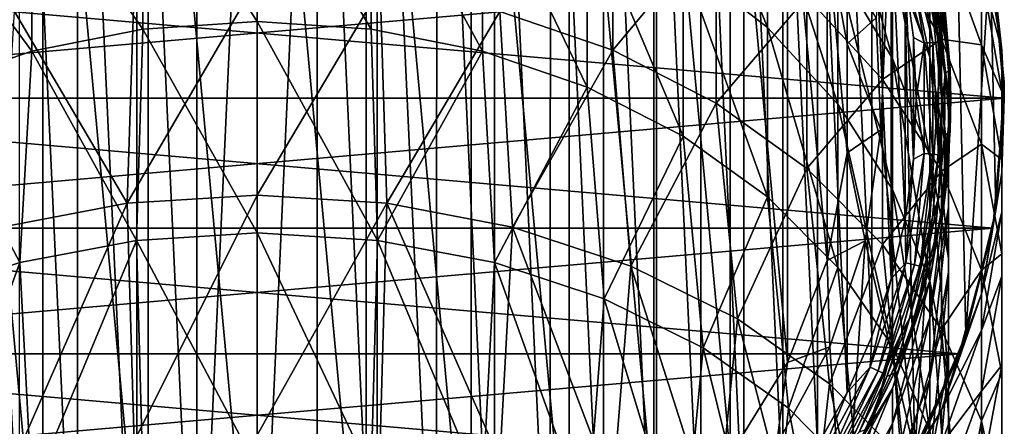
# Model space of a CAD drawing. Header units: millimetres. Extents: x -27 to 78, y -1 to 325.
# Tile 124 of 128: x -4 to 14, y 305 to 313. Entities that reach past the tile are written whole.
import ezdxf

# ---------------------------------------------------------------- set-up
doc = ezdxf.new("R2010")
doc.units = ezdxf.units.MM
doc.header["$LTSCALE"] = 65.185185
for name, color, linetype in [('129', 7, 'CONTINUOUS'), ('131', 7, 'CONTINUOUS'), ('132', 7, 'CONTINUOUS'), ('133', 7, 'CONTINUOUS'), ('134', 7, 'CONTINUOUS'), ('135', 7, 'CONTINUOUS'), ('136', 7, 'CONTINUOUS'), ('137', 7, 'CONTINUOUS'), ('138', 7, 'CONTINUOUS'), ('139', 7, 'CONTINUOUS'), ('145', 7, 'CONTINUOUS'), ('147', 7, 'CONTINUOUS'), ('149', 7, 'CONTINUOUS'), ('150', 7, 'CONTINUOUS'), ('151', 7, 'CONTINUOUS'), ('162', 7, 'CONTINUOUS'), ('171', 7, 'CONTINUOUS'), ('267', 7, 'CONTINUOUS'), ('268', 7, 'CONTINUOUS'), ('269', 7, 'CONTINUOUS'), ('270', 7, 'CONTINUOUS')]:
    doc.layers.add(name, color=color, linetype=linetype)

msp = doc.modelspace()

# ---------------------------------------------------------------- linework, layer by layer
at = {"layer": '129', "color": 7, "linetype": 'CONTINUOUS', "true_color": 0x96918c}
for points in [[(12.803, 313.657, 40), (13, 311.4, 40), (12.886, 313.115, 100), (12.803, 313.657, 40)], [(12.886, 313.115, 100), (13, 311.4, 40), (12.988, 311.951, 100), (12.886, 313.115, 100)], [(12.988, 311.951, 100), (13, 311.4, 40), (12.985, 310.783, 100), (12.988, 311.951, 100)], [(13, 311.4, 40), (12.803, 309.143, 40), (12.985, 310.783, 100), (13, 311.4, 40)], [(12.985, 310.783, 100), (12.803, 309.143, 40), (12.877, 309.619, 100), (12.985, 310.783, 100)], [(12.877, 309.619, 100), (12.803, 309.143, 40), (12.666, 308.47, 100), (12.877, 309.619, 100)], [(12.803, 309.143, 40), (12.216, 306.954, 40), (12.666, 308.47, 100), (12.803, 309.143, 40)], [(12.666, 308.47, 100), (12.216, 306.954, 40), (12.351, 307.345, 100), (12.666, 308.47, 100)], [(12.351, 307.345, 100), (12.216, 306.954, 40), (11.937, 306.252, 100), (12.351, 307.345, 100)], [(12.216, 306.954, 40), (11.258, 304.9, 40), (11.937, 306.252, 100), (12.216, 306.954, 40)], [(11.937, 306.252, 100), (11.258, 304.9, 40), (11.427, 305.201, 100), (11.937, 306.252, 100)]]:
    msp.add_3dface(points, dxfattribs=at)
at = {"layer": '131', "color": 7, "linetype": 'CONTINUOUS', "true_color": 0x96918c}
for points in [[(13.737, 314.099, 101.35), (13.997, 311.707, 101.35), (13.787, 313.831, 40), (13.737, 314.099, 101.35)], [(13.787, 313.831, 40), (13.997, 311.707, 101.35), (14, 311.4, 40), (13.787, 313.831, 40)], [(13.997, 311.707, 101.35), (13.842, 309.306, 101.35), (14, 311.4, 40), (13.997, 311.707, 101.35)], [(14, 311.4, 40), (13.842, 309.306, 101.35), (13.787, 308.969, 40), (14, 311.4, 40)], [(13.842, 309.306, 101.35), (13.279, 306.966, 101.35), (13.787, 308.969, 40), (13.842, 309.306, 101.35)], [(13.787, 308.969, 40), (13.279, 306.966, 101.35), (13.156, 306.612, 40), (13.787, 308.969, 40)], [(13.279, 306.966, 101.35), (12.324, 304.757, 101.35), (13.156, 306.612, 40), (13.279, 306.966, 101.35)], [(13.156, 306.612, 40), (12.324, 304.757, 101.35), (12.124, 304.4, 40), (13.156, 306.612, 40)]]:
    msp.add_3dface(points, dxfattribs=at)
at = {"layer": '132', "color": 7, "linetype": 'CONTINUOUS', "true_color": 0x96918c}
for points in [[(-2.257, 308.737, 2.663), (0, 304.468, -1.419), (0, 308.877, 2.523), (-2.257, 308.737, 2.663)], [(-4.446, 308.322, 3.078), (-4.221, 304.029, -0.868), (-2.257, 308.737, 2.663), (-4.446, 308.322, 3.078)], [(-4.221, 304.029, -0.868), (-2.14, 304.358, -1.28), (-2.257, 308.737, 2.663), (-4.221, 304.029, -0.868)], [(-2.14, 304.358, -1.28), (0, 304.468, -1.419), (-2.257, 308.737, 2.663), (-2.14, 304.358, -1.28)], [(-6.5, 307.645, 3.755), (-6.187, 303.491, -0.194), (-4.446, 308.322, 3.078), (-6.5, 307.645, 3.755)], [(-6.187, 303.491, -0.194), (-4.221, 304.029, -0.868), (-4.446, 308.322, 3.078), (-6.187, 303.491, -0.194)]]:
    msp.add_3dface(points, dxfattribs=at)
at = {"layer": '133', "color": 7, "linetype": 'CONTINUOUS', "true_color": 0x96918c}
for points in [[(0, 308.877, 2.523), (0, 304.468, -1.419), (2.14, 304.358, -1.28), (0, 308.877, 2.523)], [(0, 308.877, 2.523), (2.14, 304.358, -1.28), (2.257, 308.737, 2.663), (0, 308.877, 2.523)], [(2.14, 304.358, -1.28), (4.221, 304.029, -0.868), (2.257, 308.737, 2.663), (2.14, 304.358, -1.28)], [(2.257, 308.737, 2.663), (4.221, 304.029, -0.868), (4.446, 308.322, 3.078), (2.257, 308.737, 2.663)], [(4.221, 304.029, -0.868), (6.187, 303.491, -0.194), (4.446, 308.322, 3.078), (4.221, 304.029, -0.868)], [(4.446, 308.322, 3.078), (6.187, 303.491, -0.194), (6.5, 307.645, 3.755), (4.446, 308.322, 3.078)], [(6.187, 303.491, -0.194), (7.985, 302.758, 0.724), (6.5, 307.645, 3.755), (6.187, 303.491, -0.194)], [(6.5, 307.645, 3.755), (7.985, 302.758, 0.724), (8.356, 306.726, 4.674), (6.5, 307.645, 3.755)], [(7.985, 302.758, 0.724), (9.564, 301.851, 1.86), (8.356, 306.726, 4.674), (7.985, 302.758, 0.724)], [(8.356, 306.726, 4.674), (9.564, 301.851, 1.86), (9.959, 305.593, 5.807), (8.356, 306.726, 4.674)], [(9.564, 301.851, 1.86), (10.883, 300.793, 3.184), (9.959, 305.593, 5.807), (9.564, 301.851, 1.86)], [(9.959, 305.593, 5.807), (10.883, 300.793, 3.184), (11.258, 304.28, 7.12), (9.959, 305.593, 5.807)]]:
    msp.add_3dface(points, dxfattribs=at)
at = {"layer": '134', "color": 7, "linetype": 'CONTINUOUS', "true_color": 0x96918c}
for points in [[(0, 312.837, 6.955), (0, 316.28, 11.807), (-2.14, 316.129, 11.902), (0, 312.837, 6.955)], [(-4.221, 315.683, 12.182), (-2.14, 312.698, 7.066), (-2.14, 316.129, 11.902), (-4.221, 315.683, 12.182)], [(-2.14, 312.698, 7.066), (0, 312.837, 6.955), (-2.14, 316.129, 11.902), (-2.14, 312.698, 7.066)], [(-6.187, 314.953, 12.641), (-4.221, 312.286, 7.394), (-4.221, 315.683, 12.182), (-6.187, 314.953, 12.641)], [(-4.221, 312.286, 7.394), (-2.14, 312.698, 7.066), (-4.221, 315.683, 12.182), (-4.221, 312.286, 7.394)], [(-6.187, 311.612, 7.932), (-4.221, 312.286, 7.394), (-6.187, 314.953, 12.641), (-6.187, 311.612, 7.932)], [(-4.221, 312.286, 7.394), (-2.257, 308.737, 2.663), (-2.14, 312.698, 7.066), (-4.221, 312.286, 7.394)], [(-2.257, 308.737, 2.663), (0, 308.877, 2.523), (-2.14, 312.698, 7.066), (-2.257, 308.737, 2.663)], [(-2.14, 312.698, 7.066), (0, 308.877, 2.523), (0, 312.837, 6.955), (-2.14, 312.698, 7.066)], [(-6.187, 311.612, 7.932), (-4.446, 308.322, 3.078), (-4.221, 312.286, 7.394), (-6.187, 311.612, 7.932)], [(-4.446, 308.322, 3.078), (-2.257, 308.737, 2.663), (-4.221, 312.286, 7.394), (-4.446, 308.322, 3.078)], [(-6.5, 307.645, 3.755), (-4.446, 308.322, 3.078), (-6.187, 311.612, 7.932), (-6.5, 307.645, 3.755)]]:
    msp.add_3dface(points, dxfattribs=at)
at = {"layer": '135', "color": 7, "linetype": 'CONTINUOUS', "true_color": 0x96918c}
for points in [[(7.985, 313.958, 13.265), (9.564, 312.727, 14.039), (7.985, 316.687, 18.204), (7.985, 313.958, 13.265)], [(7.985, 316.687, 18.204), (9.564, 312.727, 14.039), (9.564, 315.376, 18.834), (7.985, 316.687, 18.204)], [(0, 316.28, 11.807), (0, 312.837, 6.955), (2.14, 312.698, 7.066), (0, 316.28, 11.807)], [(0, 316.28, 11.807), (2.14, 312.698, 7.066), (2.14, 316.129, 11.902), (0, 316.28, 11.807)], [(2.14, 312.698, 7.066), (4.221, 312.286, 7.394), (2.14, 316.129, 11.902), (2.14, 312.698, 7.066)], [(2.14, 316.129, 11.902), (4.221, 312.286, 7.394), (4.221, 315.683, 12.182), (2.14, 316.129, 11.902)], [(10.883, 313.85, 19.569), (11.905, 312.148, 20.388), (10.883, 315.872, 24.455), (10.883, 313.85, 19.569)], [(10.883, 315.872, 24.455), (11.905, 312.148, 20.388), (11.905, 314.089, 25.078), (10.883, 315.872, 24.455)], [(4.221, 312.286, 7.394), (6.187, 311.612, 7.932), (4.221, 315.683, 12.182), (4.221, 312.286, 7.394)], [(4.221, 315.683, 12.182), (6.187, 311.612, 7.932), (6.187, 314.953, 12.641), (4.221, 315.683, 12.182)], [(11.905, 314.089, 25.078), (12.602, 312.172, 25.749), (11.905, 315.493, 29.957), (11.905, 314.089, 25.078)], [(11.905, 315.493, 29.957), (12.602, 312.172, 25.749), (12.602, 313.513, 30.408), (11.905, 315.493, 29.957)], [(9.564, 312.727, 14.039), (10.883, 311.292, 14.94), (9.564, 315.376, 18.834), (9.564, 312.727, 14.039)], [(9.564, 315.376, 18.834), (10.883, 311.292, 14.94), (10.883, 313.85, 19.569), (9.564, 315.376, 18.834)], [(6.187, 311.612, 7.932), (7.985, 310.694, 8.664), (6.187, 314.953, 12.641), (6.187, 311.612, 7.932)], [(6.187, 314.953, 12.641), (7.985, 310.694, 8.664), (7.985, 313.958, 13.265), (6.187, 314.953, 12.641)], [(12.956, 312.218, 35.424), (12.803, 313.657, 40), (12.602, 314.322, 35.188), (12.956, 312.218, 35.424)], [(12.956, 312.218, 35.424), (12.602, 314.322, 35.188), (12.956, 311.448, 30.878), (12.956, 312.218, 35.424)], [(12.602, 314.322, 35.188), (12.602, 313.513, 30.408), (12.956, 311.448, 30.878), (12.602, 314.322, 35.188)], [(11.905, 312.148, 20.388), (12.602, 310.318, 21.269), (11.905, 314.089, 25.078), (11.905, 312.148, 20.388)], [(11.905, 314.089, 25.078), (12.602, 310.318, 21.269), (12.602, 312.172, 25.749), (11.905, 314.089, 25.078)], [(7.985, 310.694, 8.664), (9.564, 309.557, 9.571), (7.985, 313.958, 13.265), (7.985, 310.694, 8.664)], [(7.985, 313.958, 13.265), (9.564, 309.557, 9.571), (9.564, 312.727, 14.039), (7.985, 313.958, 13.265)], [(10.883, 311.292, 14.94), (11.905, 309.693, 15.945), (10.883, 313.85, 19.569), (10.883, 311.292, 14.94)], [(10.883, 313.85, 19.569), (11.905, 309.693, 15.945), (11.905, 312.148, 20.388), (10.883, 313.85, 19.569)], [(13, 311.4, 40), (12.803, 313.657, 40), (12.956, 312.218, 35.424), (13, 311.4, 40)], [(12.602, 312.172, 25.749), (12.956, 310.173, 26.447), (12.602, 313.513, 30.408), (12.602, 312.172, 25.749)], [(12.602, 313.513, 30.408), (12.956, 310.173, 26.447), (12.956, 311.448, 30.878), (12.602, 313.513, 30.408)], [(0, 308.877, 2.523), (2.257, 308.737, 2.663), (0, 312.837, 6.955), (0, 308.877, 2.523)], [(0, 312.837, 6.955), (2.257, 308.737, 2.663), (2.14, 312.698, 7.066), (0, 312.837, 6.955)], [(2.14, 312.698, 7.066), (2.257, 308.737, 2.663), (4.221, 312.286, 7.394), (2.14, 312.698, 7.066)], [(9.564, 309.557, 9.571), (10.883, 308.232, 10.627), (9.564, 312.727, 14.039), (9.564, 309.557, 9.571)], [(9.564, 312.727, 14.039), (10.883, 308.232, 10.627), (10.883, 311.292, 14.94), (9.564, 312.727, 14.039)], [(2.257, 308.737, 2.663), (4.446, 308.322, 3.078), (4.221, 312.286, 7.394), (2.257, 308.737, 2.663)], [(4.221, 312.286, 7.394), (4.446, 308.322, 3.078), (6.187, 311.612, 7.932), (4.221, 312.286, 7.394)], [(11.905, 309.693, 15.945), (12.602, 307.974, 17.025), (11.905, 312.148, 20.388), (11.905, 309.693, 15.945)], [(11.905, 312.148, 20.388), (12.602, 307.974, 17.025), (12.602, 310.318, 21.269), (11.905, 312.148, 20.388)], [(12.602, 310.318, 21.269), (12.956, 308.41, 22.187), (12.602, 312.172, 25.749), (12.602, 310.318, 21.269)], [(12.602, 312.172, 25.749), (12.956, 308.41, 22.187), (12.956, 310.173, 26.447), (12.602, 312.172, 25.749)], [(12.956, 310.084, 35.663), (13, 311.4, 40), (12.956, 312.218, 35.424), (12.956, 310.084, 35.663)], [(12.956, 310.084, 35.663), (12.956, 312.218, 35.424), (12.956, 309.354, 31.355), (12.956, 310.084, 35.663)], [(12.956, 312.218, 35.424), (12.956, 311.448, 30.878), (12.956, 309.354, 31.355), (12.956, 312.218, 35.424)], [(4.446, 308.322, 3.078), (6.5, 307.645, 3.755), (6.187, 311.612, 7.932), (4.446, 308.322, 3.078)], [(6.187, 311.612, 7.932), (6.5, 307.645, 3.755), (7.985, 310.694, 8.664), (6.187, 311.612, 7.932)], [(12.803, 309.143, 40), (13, 311.4, 40), (12.956, 310.084, 35.663), (12.803, 309.143, 40)], [(12.956, 310.173, 26.447), (12.956, 308.146, 27.156), (12.956, 311.448, 30.878), (12.956, 310.173, 26.447)], [(12.956, 311.448, 30.878), (12.956, 308.146, 27.156), (12.956, 309.354, 31.355), (12.956, 311.448, 30.878)], [(10.883, 308.232, 10.627), (11.905, 306.756, 11.805), (10.883, 311.292, 14.94), (10.883, 308.232, 10.627)], [(10.883, 311.292, 14.94), (11.905, 306.756, 11.805), (11.905, 309.693, 15.945), (10.883, 311.292, 14.94)], [(6.5, 307.645, 3.755), (8.356, 306.726, 4.674), (7.985, 310.694, 8.664), (6.5, 307.645, 3.755)], [(7.985, 310.694, 8.664), (8.356, 306.726, 4.674), (9.564, 309.557, 9.571), (7.985, 310.694, 8.664)], [(12.602, 307.974, 17.025), (12.956, 306.18, 18.151), (12.602, 310.318, 21.269), (12.602, 307.974, 17.025)], [(12.602, 310.318, 21.269), (12.956, 306.18, 18.151), (12.956, 308.41, 22.187), (12.602, 310.318, 21.269)], [(12.956, 308.41, 22.187), (12.956, 306.475, 23.118), (12.956, 310.173, 26.447), (12.956, 308.41, 22.187)], [(12.956, 310.173, 26.447), (12.956, 306.475, 23.118), (12.956, 308.146, 27.156), (12.956, 310.173, 26.447)], [(12.602, 307.98, 35.899), (12.803, 309.143, 40), (12.956, 310.084, 35.663), (12.602, 307.98, 35.899)], [(12.602, 307.98, 35.899), (12.956, 310.084, 35.663), (12.602, 307.289, 31.825), (12.602, 307.98, 35.899)], [(12.956, 310.084, 35.663), (12.956, 309.354, 31.355), (12.602, 307.289, 31.825), (12.956, 310.084, 35.663)], [(8.356, 306.726, 4.674), (9.959, 305.593, 5.807), (9.564, 309.557, 9.571), (8.356, 306.726, 4.674)], [(9.564, 309.557, 9.571), (9.959, 305.593, 5.807), (10.883, 308.232, 10.627), (9.564, 309.557, 9.571)], [(11.905, 306.756, 11.805), (12.602, 305.168, 13.071), (11.905, 309.693, 15.945), (11.905, 306.756, 11.805)], [(11.905, 309.693, 15.945), (12.602, 305.168, 13.071), (12.602, 307.974, 17.025), (11.905, 309.693, 15.945)], [(12.956, 308.146, 27.156), (12.602, 306.147, 27.855), (12.956, 309.354, 31.355), (12.956, 308.146, 27.156)], [(12.956, 309.354, 31.355), (12.602, 306.147, 27.855), (12.602, 307.289, 31.825), (12.956, 309.354, 31.355)], [(12.216, 306.954, 40), (12.803, 309.143, 40), (12.602, 307.98, 35.899), (12.216, 306.954, 40)], [(12.956, 306.18, 18.151), (12.956, 304.362, 19.294), (12.956, 308.41, 22.187), (12.956, 306.18, 18.151)], [(12.956, 308.41, 22.187), (12.956, 304.362, 19.294), (12.956, 306.475, 23.118), (12.956, 308.41, 22.187)], [(9.959, 305.593, 5.807), (11.258, 304.28, 7.12), (10.883, 308.232, 10.627), (9.959, 305.593, 5.807)], [(10.883, 308.232, 10.627), (11.258, 304.28, 7.12), (11.905, 306.756, 11.805), (10.883, 308.232, 10.627)], [(12.956, 306.475, 23.118), (12.602, 304.567, 24.037), (12.956, 308.146, 27.156), (12.956, 306.475, 23.118)], [(12.956, 308.146, 27.156), (12.602, 304.567, 24.037), (12.602, 306.147, 27.855), (12.956, 308.146, 27.156)], [(11.905, 305.961, 36.125), (12.216, 306.954, 40), (12.602, 307.98, 35.899), (11.905, 305.961, 36.125)], [(11.905, 305.961, 36.125), (12.602, 307.98, 35.899), (11.905, 305.309, 32.276), (11.905, 305.961, 36.125)], [(12.602, 307.98, 35.899), (12.602, 307.289, 31.825), (11.905, 305.309, 32.276), (12.602, 307.98, 35.899)], [(12.602, 305.168, 13.071), (12.956, 303.513, 14.391), (12.602, 307.974, 17.025), (12.602, 305.168, 13.071)], [(12.602, 307.974, 17.025), (12.956, 303.513, 14.391), (12.956, 306.18, 18.151), (12.602, 307.974, 17.025)], [(12.602, 306.147, 27.855), (11.905, 304.23, 28.525), (12.602, 307.289, 31.825), (12.602, 306.147, 27.855)], [(12.602, 307.289, 31.825), (11.905, 304.23, 28.525), (11.905, 305.309, 32.276), (12.602, 307.289, 31.825)], [(11.258, 304.9, 40), (12.216, 306.954, 40), (11.905, 305.961, 36.125), (11.258, 304.9, 40)], [(11.258, 304.28, 7.12), (12.216, 302.828, 8.572), (11.905, 306.756, 11.805), (11.258, 304.28, 7.12)], [(11.905, 306.756, 11.805), (12.216, 302.828, 8.572), (12.602, 305.168, 13.071), (11.905, 306.756, 11.805)], [(12.956, 304.362, 19.294), (12.602, 302.569, 20.42), (12.956, 306.475, 23.118), (12.956, 304.362, 19.294)], [(12.956, 306.475, 23.118), (12.602, 302.569, 20.42), (12.602, 304.567, 24.037), (12.956, 306.475, 23.118)], [(12.602, 304.567, 24.037), (11.905, 302.737, 24.917), (12.602, 306.147, 27.855), (12.602, 304.567, 24.037)], [(12.602, 306.147, 27.855), (11.905, 302.737, 24.917), (11.905, 304.23, 28.525), (12.602, 306.147, 27.855)], [(12.956, 303.513, 14.391), (12.956, 301.834, 15.73), (12.956, 306.18, 18.151), (12.956, 303.513, 14.391)], [(12.956, 306.18, 18.151), (12.956, 301.834, 15.73), (12.956, 304.362, 19.294), (12.956, 306.18, 18.151)], [(10.883, 304.085, 36.336), (11.258, 304.9, 40), (11.905, 305.961, 36.125), (10.883, 304.085, 36.336)], [(10.883, 304.085, 36.336), (11.905, 305.961, 36.125), (10.883, 303.468, 32.696), (10.883, 304.085, 36.336)], [(11.905, 305.961, 36.125), (11.905, 305.309, 32.276), (10.883, 303.468, 32.696), (11.905, 305.961, 36.125)], [(11.905, 304.23, 28.525), (10.883, 302.448, 29.148), (11.905, 305.309, 32.276), (11.905, 304.23, 28.525)], [(11.905, 305.309, 32.276), (10.883, 302.448, 29.148), (10.883, 303.468, 32.696), (11.905, 305.309, 32.276)]]:
    msp.add_3dface(points, dxfattribs=at)
at = {"layer": '136', "color": 7, "linetype": 'CONTINUOUS', "true_color": 0x96918c}
for points in [[(0, 309.584, 1.816), (-2.431, 309.433, 1.967), (0, 313.619, 6.332), (0, 309.584, 1.816)], [(0, 313.619, 6.332), (-2.431, 309.433, 1.967), (-2.304, 313.47, 6.451), (0, 313.619, 6.332)], [(-2.304, 313.47, 6.451), (-2.431, 309.433, 1.967), (-4.546, 313.026, 6.805), (-2.304, 313.47, 6.451)], [(-2.431, 309.433, 1.967), (-4.788, 308.987, 2.413), (-4.546, 313.026, 6.805), (-2.431, 309.433, 1.967)]]:
    msp.add_3dface(points, dxfattribs=at)
at = {"layer": '137', "color": 7, "linetype": 'CONTINUOUS', "true_color": 0x96918c}
for points in [[(6.663, 312.3, 7.384), (4.546, 313.026, 6.805), (6.663, 315.697, 12.173), (6.663, 312.3, 7.384)], [(8.599, 314.627, 12.846), (6.663, 312.3, 7.384), (6.663, 315.697, 12.173), (8.599, 314.627, 12.846)], [(8.599, 311.311, 8.172), (6.663, 312.3, 7.384), (8.599, 314.627, 12.846), (8.599, 311.311, 8.172)], [(10.3, 313.301, 13.679), (8.599, 311.311, 8.172), (8.599, 314.627, 12.846), (10.3, 313.301, 13.679)], [(13.572, 314.566, 35.161), (13.787, 313.831, 40), (13.952, 312.3, 35.415), (13.572, 314.566, 35.161)], [(13.572, 314.566, 35.161), (13.952, 312.3, 35.415), (13.572, 313.752, 30.353), (13.572, 314.566, 35.161)], [(12.821, 312.51, 20.214), (11.72, 314.342, 19.332), (12.821, 314.469, 24.946), (12.821, 312.51, 20.214)], [(13.572, 312.404, 25.668), (12.821, 312.51, 20.214), (12.821, 314.469, 24.946), (13.572, 312.404, 25.668)], [(13.572, 312.404, 25.668), (12.821, 314.469, 24.946), (13.572, 313.752, 30.353), (13.572, 312.404, 25.668)], [(11.72, 311.755, 14.649), (10.3, 313.301, 13.679), (11.72, 314.342, 19.332), (11.72, 311.755, 14.649)], [(12.821, 312.51, 20.214), (11.72, 311.755, 14.649), (11.72, 314.342, 19.332), (12.821, 312.51, 20.214)], [(13.787, 313.831, 40), (14, 311.4, 40), (13.952, 312.3, 35.415), (13.787, 313.831, 40)], [(0, 309.584, 1.816), (0, 313.619, 6.332), (2.304, 313.47, 6.451), (0, 309.584, 1.816)], [(13.952, 312.3, 35.415), (13.952, 311.528, 30.86), (13.572, 313.752, 30.353), (13.952, 312.3, 35.415)], [(13.952, 311.528, 30.86), (13.572, 312.404, 25.668), (13.572, 313.752, 30.353), (13.952, 311.528, 30.86)], [(2.431, 309.433, 1.967), (0, 309.584, 1.816), (2.304, 313.47, 6.451), (2.431, 309.433, 1.967)], [(4.546, 313.026, 6.805), (2.431, 309.433, 1.967), (2.304, 313.47, 6.451), (4.546, 313.026, 6.805)], [(10.3, 310.087, 9.149), (8.599, 311.311, 8.172), (10.3, 313.301, 13.679), (10.3, 310.087, 9.149)], [(11.72, 311.755, 14.649), (10.3, 310.087, 9.149), (10.3, 313.301, 13.679), (11.72, 311.755, 14.649)], [(4.788, 308.987, 2.413), (2.431, 309.433, 1.967), (4.546, 313.026, 6.805), (4.788, 308.987, 2.413)], [(6.663, 312.3, 7.384), (4.788, 308.987, 2.413), (4.546, 313.026, 6.805), (6.663, 312.3, 7.384)], [(12.821, 310.033, 15.731), (11.72, 311.755, 14.649), (12.821, 312.51, 20.214), (12.821, 310.033, 15.731)], [(13.572, 310.539, 21.162), (12.821, 310.033, 15.731), (12.821, 312.51, 20.214), (13.572, 310.539, 21.162)], [(13.572, 310.539, 21.162), (12.821, 312.51, 20.214), (13.572, 312.404, 25.668), (13.572, 310.539, 21.162)], [(13.952, 310.251, 26.42), (13.572, 310.539, 21.162), (13.572, 312.404, 25.668), (13.952, 310.251, 26.42)], [(13.952, 310.251, 26.42), (13.572, 312.404, 25.668), (13.952, 311.528, 30.86), (13.952, 310.251, 26.42)], [(7, 308.257, 3.143), (4.788, 308.987, 2.413), (6.663, 312.3, 7.384), (7, 308.257, 3.143)], [(8.599, 311.311, 8.172), (7, 308.257, 3.143), (6.663, 312.3, 7.384), (8.599, 311.311, 8.172)], [(13.952, 312.3, 35.415), (14, 311.4, 40), (13.952, 310.002, 35.673), (13.952, 312.3, 35.415)], [(13.952, 312.3, 35.415), (13.952, 310.002, 35.673), (13.952, 311.528, 30.86), (13.952, 312.3, 35.415)], [(11.72, 308.66, 10.286), (10.3, 310.087, 9.149), (11.72, 311.755, 14.649), (11.72, 308.66, 10.286)], [(12.821, 310.033, 15.731), (11.72, 308.66, 10.286), (11.72, 311.755, 14.649), (12.821, 310.033, 15.731)], [(14, 311.4, 40), (13.787, 308.969, 40), (13.952, 310.002, 35.673), (14, 311.4, 40)], [(13.952, 310.002, 35.673), (13.952, 309.274, 31.373), (13.952, 311.528, 30.86), (13.952, 310.002, 35.673)], [(13.952, 309.274, 31.373), (13.952, 310.251, 26.42), (13.952, 311.528, 30.86), (13.952, 309.274, 31.373)], [(8.999, 307.268, 4.132), (7, 308.257, 3.143), (8.599, 311.311, 8.172), (8.999, 307.268, 4.132)], [(10.3, 310.087, 9.149), (8.999, 307.268, 4.132), (8.599, 311.311, 8.172), (10.3, 310.087, 9.149)], [(13.572, 308.182, 16.894), (12.821, 310.033, 15.731), (13.572, 310.539, 21.162), (13.572, 308.182, 16.894)], [(13.952, 308.484, 22.151), (13.572, 308.182, 16.894), (13.572, 310.539, 21.162), (13.952, 308.484, 22.151)], [(13.952, 308.484, 22.151), (13.572, 310.539, 21.162), (13.952, 310.251, 26.42), (13.952, 308.484, 22.151)], [(13.952, 308.068, 27.183), (13.952, 308.484, 22.151), (13.952, 310.251, 26.42), (13.952, 308.068, 27.183)], [(13.952, 308.068, 27.183), (13.952, 310.251, 26.42), (13.952, 309.274, 31.373), (13.952, 308.068, 27.183)], [(10.725, 306.048, 5.352), (8.999, 307.268, 4.132), (10.3, 310.087, 9.149), (10.725, 306.048, 5.352)], [(11.72, 308.66, 10.286), (10.725, 306.048, 5.352), (10.3, 310.087, 9.149), (11.72, 308.66, 10.286)], [(12.821, 307.07, 11.554), (11.72, 308.66, 10.286), (12.821, 310.033, 15.731), (12.821, 307.07, 11.554)], [(13.572, 308.182, 16.894), (12.821, 307.07, 11.554), (12.821, 310.033, 15.731), (13.572, 308.182, 16.894)], [(13.952, 310.002, 35.673), (13.787, 308.969, 40), (13.572, 307.736, 35.927), (13.952, 310.002, 35.673)], [(13.952, 310.002, 35.673), (13.572, 307.736, 35.927), (13.952, 309.274, 31.373), (13.952, 310.002, 35.673)], [(13.572, 307.736, 35.927), (13.572, 307.05, 31.88), (13.952, 309.274, 31.373), (13.572, 307.736, 35.927)], [(13.572, 307.05, 31.88), (13.952, 308.068, 27.183), (13.952, 309.274, 31.373), (13.572, 307.05, 31.88)], [(13.787, 308.969, 40), (13.156, 306.612, 40), (13.572, 307.736, 35.927), (13.787, 308.969, 40)], [(12.124, 304.634, 6.766), (10.725, 306.048, 5.352), (11.72, 308.66, 10.286), (12.124, 304.634, 6.766)], [(12.821, 307.07, 11.554), (12.124, 304.634, 6.766), (11.72, 308.66, 10.286), (12.821, 307.07, 11.554)], [(13.952, 306.25, 18.108), (13.572, 308.182, 16.894), (13.952, 308.484, 22.151), (13.952, 306.25, 18.108)], [(13.952, 306.401, 23.154), (13.952, 306.25, 18.108), (13.952, 308.484, 22.151), (13.952, 306.401, 23.154)], [(13.952, 306.401, 23.154), (13.952, 308.484, 22.151), (13.952, 308.068, 27.183), (13.952, 306.401, 23.154)], [(13.572, 305.36, 12.918), (12.821, 307.07, 11.554), (13.572, 308.182, 16.894), (13.572, 305.36, 12.918)], [(13.952, 306.25, 18.108), (13.572, 305.36, 12.918), (13.572, 308.182, 16.894), (13.952, 306.25, 18.108)], [(13.572, 305.915, 27.936), (13.952, 306.401, 23.154), (13.952, 308.068, 27.183), (13.572, 305.915, 27.936)], [(13.572, 305.915, 27.936), (13.952, 308.068, 27.183), (13.572, 307.05, 31.88), (13.572, 305.915, 27.936)], [(13.572, 307.736, 35.927), (13.156, 306.612, 40), (12.821, 305.562, 36.17), (13.572, 307.736, 35.927)], [(13.572, 307.736, 35.927), (12.821, 305.562, 36.17), (13.572, 307.05, 31.88), (13.572, 307.736, 35.927)], [(13.156, 303.07, 8.33), (12.124, 304.634, 6.766), (12.821, 307.07, 11.554), (13.156, 303.07, 8.33)], [(13.572, 305.36, 12.918), (13.156, 303.07, 8.33), (12.821, 307.07, 11.554), (13.572, 305.36, 12.918)], [(12.821, 305.562, 36.17), (12.821, 304.918, 32.366), (13.572, 307.05, 31.88), (12.821, 305.562, 36.17)], [(12.821, 304.918, 32.366), (13.572, 305.915, 27.936), (13.572, 307.05, 31.88), (12.821, 304.918, 32.366)], [(13.156, 306.612, 40), (12.124, 304.4, 40), (12.821, 305.562, 36.17), (13.156, 306.612, 40)], [(13.572, 304.346, 24.143), (13.952, 304.292, 19.337), (13.952, 306.401, 23.154), (13.572, 304.346, 24.143)], [(13.572, 304.346, 24.143), (13.952, 306.401, 23.154), (13.572, 305.915, 27.936), (13.572, 304.346, 24.143)], [(13.952, 303.577, 14.34), (13.572, 305.36, 12.918), (13.952, 306.25, 18.108), (13.952, 303.577, 14.34)], [(13.952, 304.292, 19.337), (13.952, 306.25, 18.108), (13.952, 306.401, 23.154), (13.952, 304.292, 19.337)], [(13.952, 304.292, 19.337), (13.952, 303.577, 14.34), (13.952, 306.25, 18.108), (13.952, 304.292, 19.337)], [(12.821, 303.851, 28.657), (13.572, 304.346, 24.143), (13.572, 305.915, 27.936), (12.821, 303.851, 28.657)], [(12.821, 303.851, 28.657), (13.572, 305.915, 27.936), (12.821, 304.918, 32.366), (12.821, 303.851, 28.657)], [(12.821, 305.562, 36.17), (12.124, 304.4, 40), (11.72, 303.541, 36.397), (12.821, 305.562, 36.17)], [(12.821, 305.562, 36.17), (11.72, 303.541, 36.397), (12.821, 304.918, 32.366), (12.821, 305.562, 36.17)], [(13.787, 301.403, 9.997), (13.156, 303.07, 8.33), (13.572, 305.36, 12.918), (13.787, 301.403, 9.997)], [(13.952, 303.577, 14.34), (13.787, 301.403, 9.997), (13.572, 305.36, 12.918), (13.952, 303.577, 14.34)]]:
    msp.add_3dface(points, dxfattribs=at)
at = {"layer": '138', "color": 7, "linetype": 'CONTINUOUS', "true_color": 0x96918c}
for points in [[(-2.431, 309.433, 1.967), (0, 309.584, 1.816), (-2.304, 304.973, -2.051), (-2.431, 309.433, 1.967)], [(0, 309.584, 1.816), (0, 305.092, -2.2), (-2.304, 304.973, -2.051), (0, 309.584, 1.816)], [(-4.788, 308.987, 2.413), (-2.431, 309.433, 1.967), (-4.546, 304.619, -1.607), (-4.788, 308.987, 2.413)], [(-2.431, 309.433, 1.967), (-2.304, 304.973, -2.051), (-4.546, 304.619, -1.607), (-2.431, 309.433, 1.967)]]:
    msp.add_3dface(points, dxfattribs=at)
at = {"layer": '139', "color": 7, "linetype": 'CONTINUOUS', "true_color": 0x96918c}
for points in [[(0, 309.584, 1.816), (2.431, 309.433, 1.967), (0, 305.092, -2.2), (0, 309.584, 1.816)], [(0, 305.092, -2.2), (2.431, 309.433, 1.967), (2.304, 304.973, -2.051), (0, 305.092, -2.2)], [(2.431, 309.433, 1.967), (4.546, 304.619, -1.607), (2.304, 304.973, -2.051), (2.431, 309.433, 1.967)], [(2.431, 309.433, 1.967), (4.788, 308.987, 2.413), (4.546, 304.619, -1.607), (2.431, 309.433, 1.967)], [(4.788, 308.987, 2.413), (6.663, 304.039, -0.881), (4.546, 304.619, -1.607), (4.788, 308.987, 2.413)], [(4.788, 308.987, 2.413), (7, 308.257, 3.143), (6.663, 304.039, -0.881), (4.788, 308.987, 2.413)], [(7, 308.257, 3.143), (8.599, 303.25, 0.107), (6.663, 304.039, -0.881), (7, 308.257, 3.143)], [(7, 308.257, 3.143), (8.999, 307.268, 4.132), (8.599, 303.25, 0.107), (7, 308.257, 3.143)], [(8.999, 307.268, 4.132), (10.3, 302.273, 1.331), (8.599, 303.25, 0.107), (8.999, 307.268, 4.132)], [(8.999, 307.268, 4.132), (10.725, 306.048, 5.352), (10.3, 302.273, 1.331), (8.999, 307.268, 4.132)], [(10.725, 306.048, 5.352), (11.72, 301.135, 2.757), (10.3, 302.273, 1.331), (10.725, 306.048, 5.352)], [(10.725, 306.048, 5.352), (12.124, 304.634, 6.766), (11.72, 301.135, 2.757), (10.725, 306.048, 5.352)]]:
    msp.add_3dface(points, dxfattribs=at)
at = {"layer": '145', "color": 7, "linetype": 'CONTINUOUS', "true_color": 0x191919}
for points in [[(10.68, 314.439, 67.887), (11.057, 312.424, 67.887), (11.602, 312.909, 101.35), (10.68, 314.439, 67.887)], [(11.602, 312.909, 101.35), (11.057, 312.424, 67.887), (11.685, 310.81, 101.35), (11.602, 312.909, 101.35)], [(11.057, 312.424, 67.887), (11.057, 310.376, 67.887), (11.685, 310.81, 101.35), (11.057, 312.424, 67.887)], [(11.685, 310.81, 101.35), (11.057, 310.376, 67.887), (11.392, 308.733, 101.35), (11.685, 310.81, 101.35)], [(11.057, 310.376, 67.887), (10.68, 308.361, 67.887), (11.392, 308.733, 101.35), (11.057, 310.376, 67.887)], [(11.392, 308.733, 101.35), (10.68, 308.361, 67.887), (10.734, 306.744, 101.35), (11.392, 308.733, 101.35)], [(10.68, 308.361, 67.887), (9.94, 306.451, 67.887), (10.734, 306.744, 101.35), (10.68, 308.361, 67.887)], [(10.734, 306.744, 101.35), (9.94, 306.451, 67.887), (9.731, 304.905, 101.35), (10.734, 306.744, 101.35)], [(9.94, 306.451, 67.887), (8.861, 304.708, 67.887), (9.731, 304.905, 101.35), (9.94, 306.451, 67.887)]]:
    msp.add_3dface(points, dxfattribs=at)
at = {"layer": '147', "color": 7, "linetype": 'CONTINUOUS', "true_color": 0x191919}
for points in [[(12.851, 311.4, 68.149), (12.656, 313.632, 68.149), (12.892, 311.861, 100), (12.851, 311.4, 68.149)], [(12.892, 311.861, 100), (12.656, 313.632, 68.149), (12.798, 313.021, 100), (12.892, 311.861, 100)], [(12.881, 310.696, 100), (12.851, 311.4, 68.149), (12.892, 311.861, 100), (12.881, 310.696, 100)], [(12.656, 309.168, 68.149), (12.851, 311.4, 68.149), (12.765, 309.538, 100), (12.656, 309.168, 68.149)], [(12.765, 309.538, 100), (12.851, 311.4, 68.149), (12.881, 310.696, 100), (12.765, 309.538, 100)], [(12.545, 308.394, 100), (12.656, 309.168, 68.149), (12.765, 309.538, 100), (12.545, 308.394, 100)], [(12.076, 307.005, 68.149), (12.656, 309.168, 68.149), (12.223, 307.276, 100), (12.076, 307.005, 68.149)], [(12.223, 307.276, 100), (12.656, 309.168, 68.149), (12.545, 308.394, 100), (12.223, 307.276, 100)], [(11.801, 306.19, 100), (12.076, 307.005, 68.149), (12.223, 307.276, 100), (11.801, 306.19, 100)], [(11.129, 304.975, 68.149), (12.076, 307.005, 68.149), (11.283, 305.147, 100), (11.129, 304.975, 68.149)], [(11.283, 305.147, 100), (12.076, 307.005, 68.149), (11.801, 306.19, 100), (11.283, 305.147, 100)]]:
    msp.add_3dface(points, dxfattribs=at)
at = {"layer": '149', "color": 7, "linetype": 'CONTINUOUS', "true_color": 0x191919}
for points in [[(12.886, 313.115, 100), (12.988, 311.951, 100), (12.798, 313.021, 100), (12.886, 313.115, 100)], [(12.988, 311.951, 100), (12.892, 311.861, 100), (12.798, 313.021, 100), (12.988, 311.951, 100)], [(12.988, 311.951, 100), (12.985, 310.783, 100), (12.892, 311.861, 100), (12.988, 311.951, 100)], [(12.985, 310.783, 100), (12.881, 310.696, 100), (12.892, 311.861, 100), (12.985, 310.783, 100)], [(12.877, 309.619, 100), (12.765, 309.538, 100), (12.881, 310.696, 100), (12.877, 309.619, 100)], [(12.985, 310.783, 100), (12.877, 309.619, 100), (12.881, 310.696, 100), (12.985, 310.783, 100)], [(12.877, 309.619, 100), (12.666, 308.47, 100), (12.765, 309.538, 100), (12.877, 309.619, 100)], [(12.666, 308.47, 100), (12.545, 308.394, 100), (12.765, 309.538, 100), (12.666, 308.47, 100)], [(12.666, 308.47, 100), (12.351, 307.345, 100), (12.545, 308.394, 100), (12.666, 308.47, 100)], [(12.351, 307.345, 100), (12.223, 307.276, 100), (12.545, 308.394, 100), (12.351, 307.345, 100)], [(12.351, 307.345, 100), (11.937, 306.252, 100), (12.223, 307.276, 100), (12.351, 307.345, 100)], [(11.937, 306.252, 100), (11.801, 306.19, 100), (12.223, 307.276, 100), (11.937, 306.252, 100)], [(11.937, 306.252, 100), (11.427, 305.201, 100), (11.801, 306.19, 100), (11.937, 306.252, 100)], [(11.427, 305.201, 100), (11.283, 305.147, 100), (11.801, 306.19, 100), (11.427, 305.201, 100)]]:
    msp.add_3dface(points, dxfattribs=at)
at = {"layer": '150', "color": 7, "linetype": 'CONTINUOUS', "true_color": 0x191919}
for points in [[(12.021, 318.576, 101.35), (11.602, 312.909, 101.35), (11.685, 310.81, 101.35), (12.021, 318.576, 101.35)], [(12.324, 304.757, 101.35), (12.021, 318.576, 101.35), (11.685, 310.81, 101.35), (12.324, 304.757, 101.35)], [(12.324, 304.757, 101.35), (13.072, 316.411, 101.35), (12.021, 318.576, 101.35), (12.324, 304.757, 101.35)], [(12.324, 304.757, 101.35), (13.279, 306.966, 101.35), (13.072, 316.411, 101.35), (12.324, 304.757, 101.35)], [(13.279, 306.966, 101.35), (13.737, 314.099, 101.35), (13.072, 316.411, 101.35), (13.279, 306.966, 101.35)], [(13.279, 306.966, 101.35), (13.842, 309.306, 101.35), (13.737, 314.099, 101.35), (13.279, 306.966, 101.35)], [(13.842, 309.306, 101.35), (13.997, 311.707, 101.35), (13.737, 314.099, 101.35), (13.842, 309.306, 101.35)], [(12.324, 304.757, 101.35), (11.685, 310.81, 101.35), (11.392, 308.733, 101.35), (12.324, 304.757, 101.35)], [(11.004, 302.745, 101.35), (11.392, 308.733, 101.35), (10.734, 306.744, 101.35), (11.004, 302.745, 101.35)], [(11.004, 302.745, 101.35), (12.324, 304.757, 101.35), (11.392, 308.733, 101.35), (11.004, 302.745, 101.35)], [(11.004, 302.745, 101.35), (10.734, 306.744, 101.35), (9.731, 304.905, 101.35), (11.004, 302.745, 101.35)]]:
    msp.add_3dface(points, dxfattribs=at)
at = {"layer": '151', "color": 7, "linetype": 'CONTINUOUS', "true_color": 0x191919}
for points in [[(-2.253, 323.544, 67.65), (-1.127, 323.699, 67.65), (-1.127, 299.101, 67.65), (-2.253, 323.544, 67.65)], [(-1.127, 323.699, 67.65), (0, 323.751, 67.65), (-1.127, 299.101, 67.65), (-1.127, 323.699, 67.65)], [(-1.127, 299.101, 67.65), (0, 323.751, 67.65), (0, 299.049, 67.65), (-1.127, 299.101, 67.65)], [(0, 299.049, 67.65), (0, 323.751, 67.65), (1.127, 323.699, 67.65), (0, 299.049, 67.65)], [(1.127, 299.101, 67.65), (0, 299.049, 67.65), (1.127, 323.699, 67.65), (1.127, 299.101, 67.65)], [(2.253, 299.256, 67.65), (1.127, 299.101, 67.65), (1.127, 323.699, 67.65), (2.253, 299.256, 67.65)], [(2.253, 323.544, 67.65), (2.253, 299.256, 67.65), (1.127, 323.699, 67.65), (2.253, 323.544, 67.65)], [(-3.364, 323.284, 67.65), (-2.253, 323.544, 67.65), (-2.253, 299.256, 67.65), (-3.364, 323.284, 67.65)], [(-2.253, 299.256, 67.65), (-2.253, 323.544, 67.65), (-1.127, 299.101, 67.65), (-2.253, 299.256, 67.65)], [(3.364, 299.516, 67.65), (2.253, 299.256, 67.65), (2.253, 323.544, 67.65), (3.364, 299.516, 67.65)], [(3.365, 323.283, 67.65), (3.364, 299.516, 67.65), (2.253, 323.544, 67.65), (3.365, 323.283, 67.65)], [(-4.449, 322.922, 67.65), (-3.364, 323.284, 67.65), (-3.365, 299.517, 67.65), (-4.449, 322.922, 67.65)], [(-3.365, 299.517, 67.65), (-3.364, 323.284, 67.65), (-2.253, 299.256, 67.65), (-3.365, 299.517, 67.65)], [(4.449, 299.878, 67.65), (3.364, 299.516, 67.65), (3.365, 323.283, 67.65), (4.449, 299.878, 67.65)], [(4.449, 322.921, 67.65), (4.449, 299.878, 67.65), (3.365, 323.283, 67.65), (4.449, 322.921, 67.65)], [(-4.449, 299.879, 67.65), (-4.449, 322.922, 67.65), (-3.365, 299.517, 67.65), (-4.449, 299.879, 67.65)], [(5.494, 300.339, 67.65), (4.449, 299.878, 67.65), (4.449, 322.921, 67.65), (5.494, 300.339, 67.65)], [(5.495, 322.461, 67.65), (5.494, 300.339, 67.65), (4.449, 322.921, 67.65), (5.495, 322.461, 67.65)], [(6.491, 300.893, 67.65), (5.494, 300.339, 67.65), (5.495, 322.461, 67.65), (6.491, 300.893, 67.65)], [(6.492, 321.907, 67.65), (6.491, 300.893, 67.65), (5.495, 322.461, 67.65), (6.492, 321.907, 67.65)], [(7.433, 301.537, 67.65), (6.491, 300.893, 67.65), (6.492, 321.907, 67.65), (7.433, 301.537, 67.65)], [(7.434, 321.263, 67.65), (7.433, 301.537, 67.65), (6.492, 321.907, 67.65), (7.434, 321.263, 67.65)], [(8.313, 302.266, 67.65), (7.433, 301.537, 67.65), (7.434, 321.263, 67.65), (8.313, 302.266, 67.65)], [(8.314, 320.534, 67.65), (8.313, 302.266, 67.65), (7.434, 321.263, 67.65), (8.314, 320.534, 67.65)], [(9.122, 303.073, 67.65), (8.313, 302.266, 67.65), (8.314, 320.534, 67.65), (9.122, 303.073, 67.65)], [(9.122, 319.726, 67.65), (9.122, 303.073, 67.65), (8.314, 320.534, 67.65), (9.122, 319.726, 67.65)], [(9.852, 303.951, 67.65), (9.122, 303.073, 67.65), (9.122, 319.726, 67.65), (9.852, 303.951, 67.65)], [(9.852, 318.848, 67.65), (9.852, 303.951, 67.65), (9.122, 319.726, 67.65), (9.852, 318.848, 67.65)], [(10.497, 304.893, 67.65), (9.852, 303.951, 67.65), (9.852, 318.848, 67.65), (10.497, 304.893, 67.65)], [(10.498, 317.907, 67.65), (10.497, 304.893, 67.65), (9.852, 318.848, 67.65), (10.498, 317.907, 67.65)], [(11.054, 305.89, 67.65), (10.497, 304.893, 67.65), (10.498, 317.907, 67.65), (11.054, 305.89, 67.65)], [(11.054, 316.909, 67.65), (11.054, 305.89, 67.65), (10.498, 317.907, 67.65), (11.054, 316.909, 67.65)], [(11.515, 306.935, 67.65), (11.054, 305.89, 67.65), (11.054, 316.909, 67.65), (11.515, 306.935, 67.65)], [(11.516, 315.865, 67.65), (11.515, 306.935, 67.65), (11.054, 316.909, 67.65), (11.516, 315.865, 67.65)], [(11.878, 308.017, 67.65), (11.515, 306.935, 67.65), (11.516, 315.865, 67.65), (11.878, 308.017, 67.65)], [(11.879, 314.782, 67.65), (11.878, 308.017, 67.65), (11.516, 315.865, 67.65), (11.879, 314.782, 67.65)], [(12.14, 309.128, 67.65), (11.878, 308.017, 67.65), (11.879, 314.782, 67.65), (12.14, 309.128, 67.65)], [(12.14, 313.671, 67.65), (12.14, 309.128, 67.65), (11.879, 314.782, 67.65), (12.14, 313.671, 67.65)], [(12.298, 310.259, 67.65), (12.14, 309.128, 67.65), (12.14, 313.671, 67.65), (12.298, 310.259, 67.65)], [(12.298, 312.54, 67.65), (12.298, 310.259, 67.65), (12.14, 313.671, 67.65), (12.298, 312.54, 67.65)], [(12.351, 311.399, 67.65), (12.298, 310.259, 67.65), (12.298, 312.54, 67.65), (12.351, 311.399, 67.65)]]:
    msp.add_3dface(points, dxfattribs=at)
at = {"layer": '162', "color": 7, "linetype": 'CONTINUOUS', "true_color": 0x191919}
for points in [[(12.421, 314.545, 67.958), (12.769, 312.458, 67.958), (12.315, 314.519, 67.796), (12.421, 314.545, 67.958)], [(12.421, 314.545, 67.958), (12.656, 313.632, 68.149), (12.769, 312.458, 67.958), (12.421, 314.545, 67.958)], [(12.14, 313.671, 67.65), (12.158, 314.479, 67.688), (12.499, 312.436, 67.688), (12.14, 313.671, 67.65)], [(12.315, 314.519, 67.796), (12.661, 312.449, 67.796), (12.158, 314.479, 67.688), (12.315, 314.519, 67.796)], [(12.158, 314.479, 67.688), (12.661, 312.449, 67.796), (12.499, 312.436, 67.688), (12.158, 314.479, 67.688)], [(12.315, 314.519, 67.796), (12.769, 312.458, 67.958), (12.661, 312.449, 67.796), (12.315, 314.519, 67.796)], [(12.298, 312.54, 67.65), (12.14, 313.671, 67.65), (12.499, 312.436, 67.688), (12.298, 312.54, 67.65)], [(12.656, 313.632, 68.149), (12.851, 311.4, 68.149), (12.769, 312.458, 67.958), (12.656, 313.632, 68.149)], [(12.351, 311.399, 67.65), (12.298, 312.54, 67.65), (12.499, 312.436, 67.688), (12.351, 311.399, 67.65)], [(12.351, 311.399, 67.65), (12.499, 312.436, 67.688), (12.499, 310.364, 67.688), (12.351, 311.399, 67.65)], [(12.661, 312.449, 67.796), (12.661, 310.351, 67.796), (12.499, 312.436, 67.688), (12.661, 312.449, 67.796)], [(12.499, 312.436, 67.688), (12.661, 310.351, 67.796), (12.499, 310.364, 67.688), (12.499, 312.436, 67.688)], [(12.769, 312.458, 67.958), (12.769, 310.342, 67.958), (12.661, 312.449, 67.796), (12.769, 312.458, 67.958)], [(12.661, 312.449, 67.796), (12.769, 310.342, 67.958), (12.661, 310.351, 67.796), (12.661, 312.449, 67.796)], [(12.769, 312.458, 67.958), (12.851, 311.4, 68.149), (12.769, 310.342, 67.958), (12.769, 312.458, 67.958)], [(12.298, 310.259, 67.65), (12.351, 311.399, 67.65), (12.499, 310.364, 67.688), (12.298, 310.259, 67.65)], [(12.851, 311.4, 68.149), (12.656, 309.168, 68.149), (12.769, 310.342, 67.958), (12.851, 311.4, 68.149)], [(12.298, 310.259, 67.65), (12.499, 310.364, 67.688), (12.158, 308.321, 67.688), (12.298, 310.259, 67.65)], [(12.499, 310.364, 67.688), (12.315, 308.281, 67.796), (12.158, 308.321, 67.688), (12.499, 310.364, 67.688)], [(12.661, 310.351, 67.796), (12.315, 308.281, 67.796), (12.499, 310.364, 67.688), (12.661, 310.351, 67.796)], [(12.661, 310.351, 67.796), (12.421, 308.255, 67.958), (12.315, 308.281, 67.796), (12.661, 310.351, 67.796)], [(12.769, 310.342, 67.958), (12.421, 308.255, 67.958), (12.661, 310.351, 67.796), (12.769, 310.342, 67.958)], [(12.769, 310.342, 67.958), (12.656, 309.168, 68.149), (12.421, 308.255, 67.958), (12.769, 310.342, 67.958)], [(12.14, 309.128, 67.65), (12.298, 310.259, 67.65), (12.158, 308.321, 67.688), (12.14, 309.128, 67.65)], [(11.878, 308.017, 67.65), (12.14, 309.128, 67.65), (12.158, 308.321, 67.688), (11.878, 308.017, 67.65)], [(12.656, 309.168, 68.149), (12.076, 307.005, 68.149), (12.421, 308.255, 67.958), (12.656, 309.168, 68.149)], [(11.878, 308.017, 67.65), (12.158, 308.321, 67.688), (11.486, 306.362, 67.688), (11.878, 308.017, 67.65)], [(12.158, 308.321, 67.688), (11.634, 306.297, 67.796), (11.486, 306.362, 67.688), (12.158, 308.321, 67.688)], [(12.315, 308.281, 67.796), (11.634, 306.297, 67.796), (12.158, 308.321, 67.688), (12.315, 308.281, 67.796)], [(12.315, 308.281, 67.796), (11.733, 306.253, 67.958), (11.634, 306.297, 67.796), (12.315, 308.281, 67.796)], [(12.421, 308.255, 67.958), (11.733, 306.253, 67.958), (12.315, 308.281, 67.796), (12.421, 308.255, 67.958)], [(12.421, 308.255, 67.958), (12.076, 307.005, 68.149), (11.733, 306.253, 67.958), (12.421, 308.255, 67.958)], [(11.515, 306.935, 67.65), (11.878, 308.017, 67.65), (11.486, 306.362, 67.688), (11.515, 306.935, 67.65)], [(12.076, 307.005, 68.149), (11.129, 304.975, 68.149), (11.733, 306.253, 67.958), (12.076, 307.005, 68.149)], [(11.054, 305.89, 67.65), (11.515, 306.935, 67.65), (11.486, 306.362, 67.688), (11.054, 305.89, 67.65)], [(11.054, 305.89, 67.65), (11.486, 306.362, 67.688), (10.5, 304.54, 67.688), (11.054, 305.89, 67.65)], [(11.486, 306.362, 67.688), (10.636, 304.451, 67.796), (10.5, 304.54, 67.688), (11.486, 306.362, 67.688)], [(11.634, 306.297, 67.796), (10.636, 304.451, 67.796), (11.486, 306.362, 67.688), (11.634, 306.297, 67.796)], [(11.634, 306.297, 67.796), (10.726, 304.392, 67.958), (10.636, 304.451, 67.796), (11.634, 306.297, 67.796)], [(11.733, 306.253, 67.958), (10.726, 304.392, 67.958), (11.634, 306.297, 67.796), (11.733, 306.253, 67.958)], [(11.733, 306.253, 67.958), (11.129, 304.975, 68.149), (10.726, 304.392, 67.958), (11.733, 306.253, 67.958)], [(10.497, 304.893, 67.65), (11.054, 305.89, 67.65), (10.5, 304.54, 67.688), (10.497, 304.893, 67.65)]]:
    msp.add_3dface(points, dxfattribs=at)
at = {"layer": '171', "linetype": 'CONTINUOUS'}
for points in [[(0, 300.296, 67.887), (0, 322.504, 67.887), (-2.041, 322.315, 67.887), (0, 300.296, 67.887)], [(0, 300.296, 67.887), (2.041, 300.485, 67.887), (0, 322.504, 67.887), (0, 300.296, 67.887)], [(2.041, 300.485, 67.887), (2.041, 322.315, 67.887), (0, 322.504, 67.887), (2.041, 300.485, 67.887)], [(-2.041, 322.315, 67.887), (-4.011, 321.754, 67.887), (-2.041, 300.485, 67.887), (-2.041, 322.315, 67.887)], [(0, 300.296, 67.887), (-2.041, 322.315, 67.887), (-2.041, 300.485, 67.887), (0, 300.296, 67.887)], [(2.041, 300.485, 67.887), (4.011, 301.046, 67.887), (2.041, 322.315, 67.887), (2.041, 300.485, 67.887)], [(4.011, 301.046, 67.887), (4.011, 321.754, 67.887), (2.041, 322.315, 67.887), (4.011, 301.046, 67.887)], [(-4.011, 321.754, 67.887), (-5.846, 320.841, 67.887), (-4.011, 301.046, 67.887), (-4.011, 321.754, 67.887)], [(-4.011, 321.754, 67.887), (-4.011, 301.046, 67.887), (-2.041, 300.485, 67.887), (-4.011, 321.754, 67.887)], [(4.011, 301.046, 67.887), (5.846, 301.959, 67.887), (4.011, 321.754, 67.887), (4.011, 301.046, 67.887)], [(5.846, 301.959, 67.887), (5.846, 320.841, 67.887), (4.011, 321.754, 67.887), (5.846, 301.959, 67.887)], [(-5.846, 320.841, 67.887), (-5.846, 301.959, 67.887), (-4.011, 301.046, 67.887), (-5.846, 320.841, 67.887)], [(5.846, 301.959, 67.887), (7.481, 303.194, 67.887), (5.846, 320.841, 67.887), (5.846, 301.959, 67.887)], [(7.481, 303.194, 67.887), (7.481, 319.606, 67.887), (5.846, 320.841, 67.887), (7.481, 303.194, 67.887)], [(7.481, 303.194, 67.887), (8.861, 304.708, 67.887), (7.481, 319.606, 67.887), (7.481, 303.194, 67.887)], [(8.861, 304.708, 67.887), (8.861, 318.092, 67.887), (7.481, 319.606, 67.887), (8.861, 304.708, 67.887)], [(8.861, 304.708, 67.887), (9.94, 306.451, 67.887), (8.861, 318.092, 67.887), (8.861, 304.708, 67.887)], [(9.94, 306.451, 67.887), (9.94, 316.349, 67.887), (8.861, 318.092, 67.887), (9.94, 306.451, 67.887)], [(9.94, 306.451, 67.887), (10.68, 308.361, 67.887), (9.94, 316.349, 67.887), (9.94, 306.451, 67.887)], [(10.68, 308.361, 67.887), (10.68, 314.439, 67.887), (9.94, 316.349, 67.887), (10.68, 308.361, 67.887)], [(10.68, 308.361, 67.887), (11.057, 310.376, 67.887), (10.68, 314.439, 67.887), (10.68, 308.361, 67.887)], [(11.057, 310.376, 67.887), (11.057, 312.424, 67.887), (10.68, 314.439, 67.887), (11.057, 310.376, 67.887)]]:
    msp.add_3dface(points, dxfattribs=at)
at = {"layer": '267', "color": 7, "linetype": 'CONTINUOUS', "true_color": 0x96918c}
for points in [[(14, 311.4, 241.45), (13.787, 308.968, 241.45), (14, 311.4, 102.55), (14, 311.4, 241.45)], [(14, 311.4, 102.55), (13.787, 308.968, 241.45), (13.787, 308.968, 102.55), (14, 311.4, 102.55)], [(13.787, 308.968, 241.45), (13.155, 306.611, 241.45), (13.155, 306.611, 102.55), (13.787, 308.968, 241.45)], [(13.787, 308.968, 102.55), (13.787, 308.968, 241.45), (13.155, 306.611, 102.55), (13.787, 308.968, 102.55)], [(13.155, 306.611, 241.45), (12.124, 304.4, 241.45), (12.491, 305.076, 221.935), (13.155, 306.611, 241.45)], [(12.124, 304.4, 102.55), (13.155, 306.611, 102.55), (12.213, 304.556, 218.788), (12.124, 304.4, 102.55)], [(12.213, 304.556, 218.788), (13.155, 306.611, 102.55), (12.407, 304.915, 219.931), (12.213, 304.556, 218.788)], [(12.407, 304.915, 219.931), (13.155, 306.611, 102.55), (12.491, 305.077, 220.972), (12.407, 304.915, 219.931)], [(13.155, 306.611, 102.55), (13.155, 306.611, 241.45), (12.491, 305.077, 220.972), (13.155, 306.611, 102.55)], [(12.491, 305.077, 220.972), (13.155, 306.611, 241.45), (12.491, 305.076, 221.935), (12.491, 305.077, 220.972)]]:
    msp.add_3dface(points, dxfattribs=at)
at = {"layer": '268', "color": 7, "linetype": 'CONTINUOUS', "true_color": 0x96918c}
for points in [[(14, 311.4, 241.45), (14, 311.4, 102.55), (13.787, 313.832, 102.55), (14, 311.4, 241.45)], [(13.787, 313.832, 241.45), (14, 311.4, 241.45), (13.787, 313.832, 102.55), (13.787, 313.832, 241.45)]]:
    msp.add_3dface(points, dxfattribs=at)
at = {"layer": '269', "color": 7, "linetype": 'CONTINUOUS', "true_color": 0x96918c}
for points in [[(14, 311.4, 102.55), (-14, 311.4, 102.55), (-13.787, 313.832, 102.55), (14, 311.4, 102.55)], [(14, 311.4, 102.55), (-13.787, 313.832, 102.55), (13.787, 313.832, 102.55), (14, 311.4, 102.55)], [(14, 311.4, 102.55), (13.787, 308.968, 102.55), (-14, 311.4, 102.55), (14, 311.4, 102.55)], [(13.787, 308.968, 102.55), (-13.787, 308.968, 102.55), (-14, 311.4, 102.55), (13.787, 308.968, 102.55)], [(13.787, 308.968, 102.55), (13.155, 306.611, 102.55), (-13.787, 308.968, 102.55), (13.787, 308.968, 102.55)], [(13.155, 306.611, 102.55), (-13.155, 306.611, 102.55), (-13.787, 308.968, 102.55), (13.155, 306.611, 102.55)], [(13.155, 306.611, 102.55), (12.124, 304.4, 102.55), (-13.155, 306.611, 102.55), (13.155, 306.611, 102.55)], [(12.124, 304.4, 102.55), (-12.124, 304.4, 102.55), (-13.155, 306.611, 102.55), (12.124, 304.4, 102.55)]]:
    msp.add_3dface(points, dxfattribs=at)
at = {"layer": '270', "color": 7, "linetype": 'CONTINUOUS', "true_color": 0x96918c}
for points in [[(-14, 311.4, 241.45), (14, 311.4, 241.45), (13.787, 313.832, 241.45), (-14, 311.4, 241.45)], [(-14, 311.4, 241.45), (13.787, 313.832, 241.45), (-13.787, 313.832, 241.45), (-14, 311.4, 241.45)], [(-14, 311.4, 241.45), (-13.787, 308.968, 241.45), (14, 311.4, 241.45), (-14, 311.4, 241.45)], [(-13.787, 308.968, 241.45), (13.787, 308.968, 241.45), (14, 311.4, 241.45), (-13.787, 308.968, 241.45)], [(-13.787, 308.968, 241.45), (-13.155, 306.611, 241.45), (13.787, 308.968, 241.45), (-13.787, 308.968, 241.45)], [(-13.155, 306.611, 241.45), (13.155, 306.611, 241.45), (13.787, 308.968, 241.45), (-13.155, 306.611, 241.45)], [(-13.155, 306.611, 241.45), (-12.124, 304.4, 241.45), (13.155, 306.611, 241.45), (-13.155, 306.611, 241.45)], [(-12.124, 304.4, 241.45), (12.124, 304.4, 241.45), (13.155, 306.611, 241.45), (-12.124, 304.4, 241.45)]]:
    msp.add_3dface(points, dxfattribs=at)

doc.saveas('drawing.dxf')
